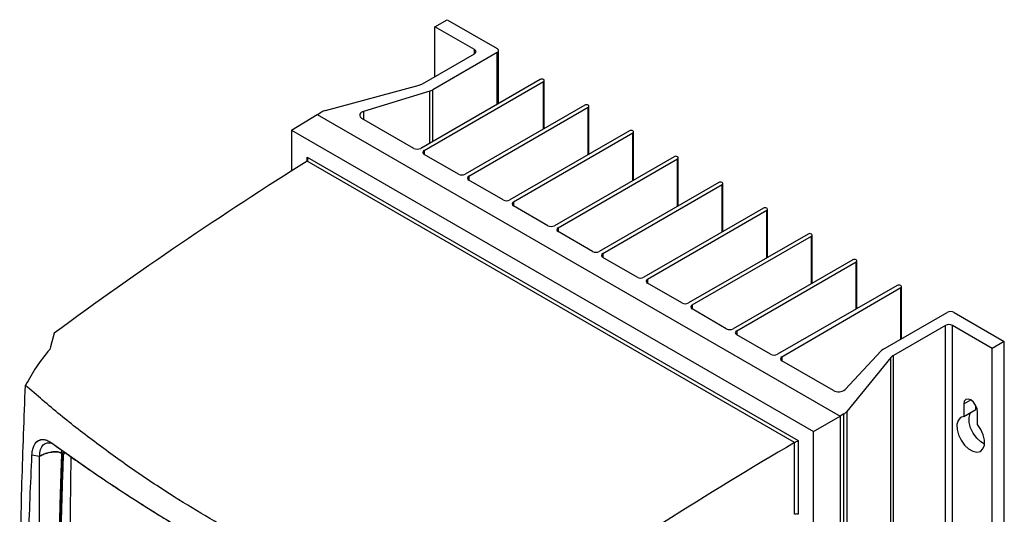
# Model space of a CAD drawing. Header units: millimetres. Extents: x -0.387 to 0.594, y -0.166 to 0.447.
# Tile 109 of 109: x 0.373 to 0.574, y 0.346 to 0.447. Entities that reach past the tile are written whole.
import ezdxf

# ---------------------------------------------------------------- set-up
doc = ezdxf.new("R2010")
doc.units = ezdxf.units.MM
doc.layers.add('FORMAT', color=7, linetype='Continuous')

msp = doc.modelspace()

# ---------------------------------------------------------------- linework, layer by layer
at = {"layer": 'FORMAT', "color": 7, "linetype": 'Continuous', "lineweight": 25}
for p, q in [((0.457665, 0.445766), (0.46014, 0.447194)), ((0.46014, 0.447194), (0.470393, 0.441275)), ((0.465778, 0.441082), (0.457665, 0.445766)), ((0.457665, 0.435561), (0.457665, 0.445766)), ((0.465778, 0.440245), (0.465778, 0.441082)), ((0.470686, 0.430102), (0.470686, 0.440867)), ((0.455157, 0.434113), (0.465778, 0.440245)), ((0.470393, 0.440459), (0.45722, 0.432854)), ((0.470393, 0.429933), (0.470393, 0.440459)), ((0.479154, 0.434991), (0.45476, 0.420909)), ((0.455467, 0.4205), (0.479861, 0.434583)), ((0.479861, 0.424867), (0.479861, 0.434583)), ((0.480007, 0.424952), (0.480007, 0.434787)), ((0.435307, 0.428631), (0.454435, 0.433806)), ((0.456639, 0.432593), (0.443093, 0.428407)), ((0.456639, 0.421993), (0.456639, 0.432593)), ((0.45722, 0.422328), (0.45722, 0.432854)), ((0.488276, 0.429725), (0.463882, 0.415643)), ((0.464589, 0.415235), (0.488983, 0.429317)), ((0.488983, 0.419602), (0.488983, 0.429317)), ((0.489129, 0.419686), (0.489129, 0.429521)), ((0.428381, 0.424637), (0.433592, 0.427858)), ((0.433592, 0.427858), (0.540424, 0.366183)), ((0.433653, 0.427823), (0.434459, 0.428288)), ((0.453346, 0.420909), (0.44274, 0.427031)), ((0.443093, 0.428407), (0.443093, 0.426828)), ((0.428381, 0.424637), (0.535028, 0.363068)), ((0.428381, 0.424637), (0.428381, 0.416275)), ((0.497397, 0.424459), (0.473004, 0.410377)), ((0.473711, 0.409969), (0.498104, 0.424051)), ((0.498104, 0.414336), (0.498104, 0.424051)), ((0.498251, 0.41442), (0.498251, 0.424255)), ((0.455467, 0.4205), (0.455467, 0.419684)), ((0.431569, 0.419099), (0.53184, 0.361212)), ((0.431569, 0.418283), (0.431569, 0.419099)), ((0.462468, 0.415643), (0.455467, 0.419684)), ((0.506519, 0.419193), (0.482125, 0.405111)), ((0.482832, 0.404703), (0.507226, 0.418785)), ((0.507226, 0.40907), (0.507226, 0.418785)), ((0.507372, 0.409154), (0.507372, 0.418989)), ((0.431578, 0.418288), (0.431576, 0.418286)), ((0.531141, 0.360809), (0.431578, 0.418288)), ((0.464589, 0.415235), (0.464589, 0.414418)), ((0.471589, 0.410377), (0.464589, 0.414418)), ((0.515641, 0.413927), (0.491247, 0.399845)), ((0.491954, 0.399437), (0.516348, 0.413519)), ((0.516348, 0.403804), (0.516348, 0.413519)), ((0.516494, 0.403889), (0.516494, 0.413723)), ((0.473711, 0.409969), (0.473711, 0.409152)), ((0.480711, 0.405111), (0.473711, 0.409152)), ((0.524762, 0.408662), (0.500369, 0.39458)), ((0.525616, 0.398623), (0.525616, 0.408458)), ((0.501076, 0.394171), (0.525469, 0.408253)), ((0.525469, 0.398538), (0.525469, 0.408253)), ((0.482832, 0.404703), (0.482832, 0.403887)), ((0.489833, 0.399845), (0.482832, 0.403887)), ((0.533884, 0.403396), (0.50949, 0.389314)), ((0.510197, 0.388905), (0.534591, 0.402988)), ((0.534591, 0.393272), (0.534591, 0.402988)), ((0.534738, 0.393357), (0.534738, 0.403192)), ((0.491954, 0.399437), (0.491954, 0.398621)), ((0.498954, 0.39458), (0.491954, 0.398621)), ((0.543006, 0.39813), (0.518612, 0.384048)), ((0.519319, 0.38364), (0.543713, 0.397722)), ((0.543713, 0.388042), (0.543713, 0.397722)), ((0.543859, 0.388126), (0.543859, 0.397926)), ((0.501076, 0.394171), (0.501076, 0.393355)), ((0.508076, 0.389314), (0.501076, 0.393355)), ((0.552127, 0.392866), (0.527645, 0.37883)), ((0.528525, 0.378323), (0.552837, 0.392456)), ((0.552836, 0.392863), (0.552833, 0.392865)), ((0.552837, 0.38192), (0.552837, 0.392456)), ((0.552982, 0.382004), (0.552982, 0.392659)), ((0.510197, 0.388905), (0.510197, 0.388089)), ((0.517198, 0.384048), (0.510197, 0.388089)), ((0.549142, 0.379787), (0.562315, 0.387391)), ((0.563729, 0.387391), (0.573982, 0.381472)), ((0.561961, 0.384738), (0.551321, 0.378596)), ((0.561961, 0.195301), (0.561961, 0.384738)), ((0.571507, 0.380044), (0.563375, 0.384738)), ((0.563375, 0.195301), (0.563375, 0.384738)), ((0.379898, 0.383146), (0.379135, 0.380389)), ((0.519319, 0.38364), (0.519319, 0.382823)), ((0.526233, 0.378832), (0.519319, 0.382823)), ((0.379135, 0.380389), (0.378986, 0.379847)), ((0.573982, 0.381472), (0.571507, 0.380044)), ((0.573982, 0.192035), (0.573982, 0.381472)), ((0.528525, 0.378323), (0.528525, 0.377509)), ((0.541444, 0.371627), (0.54884, 0.379564)), ((0.550789, 0.378179), (0.541825, 0.367137)), ((0.550789, 0.188742), (0.550789, 0.378179)), ((0.551321, 0.189159), (0.551321, 0.378596)), ((0.571507, 0.190606), (0.571507, 0.380044)), ((0.539063, 0.371425), (0.528527, 0.377508)), ((0.565709, 0.368693), (0.567123, 0.36951)), ((0.565709, 0.368693), (0.565709, 0.366133)), ((0.568184, 0.367561), (0.568184, 0.368344)), ((0.535028, 0.363068), (0.540424, 0.366183)), ((0.54123, 0.366648), (0.540424, 0.366183)), ((0.540424, 0.366183), (0.540424, 0.176674)), ((0.54123, 0.17721), (0.54123, 0.366648)), ((0.541825, 0.367137), (0.541825, 0.1777)), ((0.565709, 0.366133), (0.568184, 0.367561)), ((0.568537, 0.3645), (0.568537, 0.36706)), ((0.535028, 0.344069), (0.535028, 0.363068)), ((0.378876, 0.361052), (0.378864, 0.361058)), ((0.379015, 0.36097), (0.379362, 0.360738)), ((0.379362, 0.360738), (0.389021, 0.35395)), ((0.531139, 0.360807), (0.531141, 0.360809)), ((0.531139, 0.346142), (0.531139, 0.360807)), ((0.53184, 0.361212), (0.53184, 0.346138)), ((0.376901, 0.357966), (0.375354, 0.35825)), ((0.376901, 0.357966), (0.375354, 0.35825)), ((0.38141, 0.358687), (0.381427, 0.359237)), ((0.38141, 0.358687), (0.381447, 0.359223)), ((0.381699, 0.358445), (0.381716, 0.359033)), ((0.38175, 0.358393), (0.381771, 0.358994)), ((0.382237, 0.358664), (0.38175, 0.358393)), ((0.376901, 0.294369), (0.376901, 0.357966)), ((0.38332, 0.3579), (0.382344, 0.296038))]:
    msp.add_line(p, q, dxfattribs=at)
at = {"layer": 'FORMAT', "color": 7, "linetype": 'Continuous', "lineweight": 25, "flags": 128}
for points in [[(0.568537, 0.36706), (0.568429, 0.367747), (0.568123, 0.368454), (0.567664, 0.369073), (0.567123, 0.36951), (0.566582, 0.369698), (0.566123, 0.369609), (0.565816, 0.369256), (0.565709, 0.368693)], [(0.565709, 0.366133), (0.565033, 0.365895), (0.564553, 0.365336), (0.564316, 0.364509), (0.564343, 0.363492), (0.564631, 0.362381), (0.565154, 0.361279), (0.565862, 0.360292), (0.566689, 0.359511), (0.567557, 0.35901), (0.568384, 0.358836), (0.569092, 0.359006), (0.569615, 0.359504), (0.569903, 0.360282), (0.56993, 0.361268), (0.569692, 0.362369), (0.569213, 0.363481), (0.568537, 0.3645)], [(0.569931, 0.36048), (0.569164, 0.360939), (0.568337, 0.36172), (0.567629, 0.362708), (0.567106, 0.36381), (0.566818, 0.364921), (0.566791, 0.365938), (0.567028, 0.366765), (0.567149, 0.366964)]]:
    msp.add_lwpolyline(points, dxfattribs=at)
at = {"layer": 'FORMAT', "color": 7, "linetype": 'Continuous', "lineweight": 25}
for centre, radius, start, end in [((0.46562, 0.440663), 0.0004476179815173, 290.78317, 69.215025), ((0.470238, 0.440867), 0.0004366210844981, 290.784114, 69.220879), ((0.479507, 0.434308), 0.0007685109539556, 62.609672, 117.390328), ((0.479784, 0.434787), 0.0002183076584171, 290.783421, 69.216579), ((0.453447, 0.437128), 0.0034659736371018, 286.554389, 299.55548), ((0.455559, 0.435767), 0.0033528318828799, 288.790155, 299.686704), ((0.436209, 0.425185), 0.0035625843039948, 104.668827, 119.429257), ((0.488629, 0.429043), 0.000768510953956, 62.609672, 117.390328), ((0.488905, 0.429521), 0.0002183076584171, 290.783421, 69.216579), ((0.443066, 0.427681), 0.0007267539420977, 87.896451, 243.338902), ((0.497751, 0.423777), 0.0007685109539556, 62.609672, 117.390328), ((0.498027, 0.424255), 0.0002183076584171, 290.783421, 69.216579), ((0.454053, 0.422273), 0.0015370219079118, 242.609672, 297.390328), ((0.455622, 0.420092), 0.0004366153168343, 110.783421, 249.216579), ((0.506872, 0.418511), 0.0007685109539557, 62.609672, 117.390328), ((0.507149, 0.418989), 0.0002183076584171, 290.783421, 69.216579), ((0.463175, 0.417008), 0.0015370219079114, 242.609672, 297.390328), ((0.464744, 0.414826), 0.0004366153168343, 110.783421, 249.216579), ((0.515994, 0.413245), 0.0007685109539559, 62.609672, 117.390328), ((0.51627, 0.413723), 0.0002183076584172, 290.783421, 69.216579), ((0.472297, 0.411742), 0.001537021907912, 242.609672, 297.390328), ((0.473866, 0.409561), 0.0004366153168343, 110.783421, 249.216579), ((0.525116, 0.407979), 0.0007685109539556, 62.609672, 117.390328), ((0.525392, 0.408458), 0.0002183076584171, 290.783421, 69.216579), ((0.481418, 0.406476), 0.0015370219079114, 242.609672, 297.390328), ((0.482987, 0.404295), 0.0004366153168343, 110.783421, 249.216579), ((0.534238, 0.402713), 0.000768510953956, 62.609672, 117.390328), ((0.534514, 0.403192), 0.0002183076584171, 290.783421, 69.216579), ((0.49054, 0.40121), 0.0015370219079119, 242.609672, 297.390328), ((0.492109, 0.399029), 0.0004366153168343, 110.783421, 249.216579), ((0.543359, 0.397448), 0.0007685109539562, 62.609672, 117.390328), ((0.543635, 0.397926), 0.0002183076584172, 290.783421, 69.216579), ((0.499662, 0.395944), 0.0015370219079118, 242.609672, 297.390328), ((0.501231, 0.393763), 0.0004366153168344, 110.783421, 249.216579), ((0.55248, 0.392182), 0.0007689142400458, 62.619355, 117.265187), ((0.552758, 0.392659), 0.000218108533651, 291.081952, 69.264495), ((0.508783, 0.390678), 0.0015370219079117, 242.609672, 297.390328), ((0.510352, 0.388497), 0.0004366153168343, 110.783421, 249.216579), ((0.563022, 0.386027), 0.001537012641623, 62.608243, 117.390439), ((0.562668, 0.383373), 0.0015369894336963, 62.607964, 117.394019), ((0.517905, 0.385413), 0.0015370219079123, 242.609672, 297.390328), ((0.519474, 0.383231), 0.0004366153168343, 110.783421, 249.216579), ((0.52694, 0.380197), 0.0015378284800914, 242.619355, 297.265187), ((0.528682, 0.377915), 0.000436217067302, 111.081952, 249.264495), ((0.549906, 0.378438), 0.0015502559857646, 119.549893, 133.464134), ((0.552409, 0.376658), 0.0022222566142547, 119.308732, 136.810347), ((0.540102, 0.373312), 0.0021536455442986, 241.144381, 308.554974), ((0.540193, 0.368515), 0.0021357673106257, 299.050372, 319.84149), ((0.531486, 0.345454), 0.0007704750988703, 62.655818, 116.765566)]:
    msp.add_arc(centre, radius, start, end, dxfattribs=at)
for centre, major_axis, ratio, start_param, end_param in [((0.431216, 0.418895), (-0.0003535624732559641, 0.0006123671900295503), 0.57734, 3.165720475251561, 4.712343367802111), ((0.445295, -0.24028), (0.3978621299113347, 0.7134371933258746), 0.56723, 0.801076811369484, 0.8923927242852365), ((0.545346, -0.298041), (0.4192532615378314, 0.701082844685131), 0.58738, 0.8185414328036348, 0.9098573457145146), ((0.531486, 0.361008), (0.0004999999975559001, 0.0002886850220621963), 7.9e-05, 3.951138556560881, 5.497761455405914)]:
    msp.add_ellipse(centre, major_axis=major_axis, ratio=ratio, start_param=start_param, end_param=end_param, dxfattribs=at)
for points, knots in [([(0.3789855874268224, 0.3798469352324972), (0.3780383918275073, 0.3786624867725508), (0.3761359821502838, 0.3762835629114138), (0.3747290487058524, 0.3737616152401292), (0.3740226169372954, 0.3724953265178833)], [0, 0, 0, 0, 0.4978925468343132, 1, 1, 1, 1]), ([(0.3733230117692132, 0.2877088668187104), (0.3732284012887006, 0.2914287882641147), (0.3730391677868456, 0.2988691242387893), (0.3728461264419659, 0.313871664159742), (0.3728714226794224, 0.3317333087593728), (0.3732495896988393, 0.3525345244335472), (0.3737648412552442, 0.3658407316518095), (0.3740225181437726, 0.3724951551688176)], [0, 0, 0, 0, 0.1343739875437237, 0.2687657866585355, 0.537670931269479, 0.7687896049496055, 1, 1, 1, 1]), ([(0.46188908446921, 0.3217689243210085), (0.4572370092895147, 0.3235385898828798), (0.45025561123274, 0.3261943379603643), (0.4412901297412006, 0.3300715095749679), (0.4341957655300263, 0.3333179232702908), (0.4267926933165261, 0.3369496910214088), (0.4191231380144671, 0.3409992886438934), (0.411670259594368, 0.3452337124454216), (0.404044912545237, 0.349893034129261), (0.3963060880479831, 0.3550041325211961), (0.3885189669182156, 0.3606056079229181), (0.3810439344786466, 0.3664189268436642), (0.3763638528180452, 0.3704689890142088), (0.374022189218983, 0.3724954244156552)], [0, 0, 0, 0, 0.1362650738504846, 0.2044938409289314, 0.2728141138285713, 0.3562397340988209, 0.4397506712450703, 0.5235200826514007, 0.6073763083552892, 0.7051890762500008, 0.803139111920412, 0.9015012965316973, 1, 1, 1, 1]), ([(0.3753536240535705, 0.3582500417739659), (0.3753826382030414, 0.3585753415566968), (0.3754416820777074, 0.3592373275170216), (0.375760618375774, 0.3602755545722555), (0.3763789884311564, 0.3612118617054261), (0.3771057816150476, 0.3613685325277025), (0.3774621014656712, 0.3614453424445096)], [0, 0, 0, 0, 0.1762931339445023, 0.3587570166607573, 0.6856222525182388, 0.9999999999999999, 0.9999999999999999, 0.9999999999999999, 0.9999999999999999]), ([(0.3753536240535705, 0.3582500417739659), (0.3753825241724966, 0.3585753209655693), (0.3754413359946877, 0.3592372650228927), (0.3756851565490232, 0.3600256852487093), (0.3760095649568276, 0.3606564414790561), (0.3762911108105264, 0.3609224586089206), (0.3764300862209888, 0.3610537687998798)], [0, 0, 0, 0, 0.2599938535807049, 0.5290882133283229, 0.7675506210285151, 1, 1, 1, 1]), ([(0.3764149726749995, 0.3610477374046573), (0.3767264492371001, 0.3612325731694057), (0.3770544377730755, 0.3614272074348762), (0.3774425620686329, 0.3614444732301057), (0.3774621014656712, 0.3614453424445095)], [0, 0, 0, 0, 0.949656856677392, 1, 1, 1, 1]), ([(0.3769004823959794, 0.3579659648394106), (0.3769456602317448, 0.3584672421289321), (0.3770350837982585, 0.3594594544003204), (0.3776200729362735, 0.3604115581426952), (0.3784201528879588, 0.3608388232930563), (0.3790495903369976, 0.3607707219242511), (0.379345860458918, 0.3607386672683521)], [0, 0, 0, 0, 0.262523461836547, 0.5196305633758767, 0.7738947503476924, 1, 1, 1, 1]), ([(0.3769004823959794, 0.3579659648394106), (0.3769456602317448, 0.3584672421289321), (0.3770350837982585, 0.3594594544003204), (0.3776200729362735, 0.3604115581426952), (0.3784201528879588, 0.3608388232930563), (0.3790495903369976, 0.3607707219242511), (0.379345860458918, 0.3607386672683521)], [0, 0, 0, 0, 0.262523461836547, 0.5196305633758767, 0.7738947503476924, 1, 1, 1, 1]), ([(0.3774621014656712, 0.3614453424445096), (0.3777086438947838, 0.3614329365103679), (0.378202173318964, 0.3614081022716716), (0.3787438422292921, 0.3611160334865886), (0.3790149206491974, 0.3609698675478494)], [0, 0, 0, 0, 0.4995496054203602, 1, 1, 1, 1]), ([(0.3774621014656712, 0.3614453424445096), (0.3777086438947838, 0.3614329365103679), (0.378202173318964, 0.3614081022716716), (0.3787438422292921, 0.3611160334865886), (0.3790149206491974, 0.3609698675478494)], [0, 0, 0, 0, 0.4995496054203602, 1, 1, 1, 1]), ([(0.3790149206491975, 0.3609698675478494), (0.3792183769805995, 0.3608295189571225), (0.3796256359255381, 0.3605485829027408), (0.380444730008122, 0.3599404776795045), (0.3822835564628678, 0.3586221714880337), (0.3851819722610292, 0.3565673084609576), (0.38774126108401, 0.3548227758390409), (0.3890211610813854, 0.3539503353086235)], [0, 0, 0, 0, 0.0630680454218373, 0.1262434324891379, 0.2525882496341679, 0.6262194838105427, 1, 1, 1, 1]), ([(0.3790149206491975, 0.3609698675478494), (0.3792183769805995, 0.3608295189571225), (0.3796256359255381, 0.3605485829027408), (0.380444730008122, 0.3599404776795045), (0.3822835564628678, 0.3586221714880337), (0.3851819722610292, 0.3565673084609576), (0.38774126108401, 0.3548227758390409), (0.3890211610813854, 0.3539503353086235)], [0, 0, 0, 0, 0.0630680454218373, 0.1262434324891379, 0.2525882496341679, 0.6262194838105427, 1, 1, 1, 1]), ([(0.3748373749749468, 0.286497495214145), (0.3748206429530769, 0.2869897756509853), (0.3746068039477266, 0.2932812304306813), (0.3743310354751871, 0.3054057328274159), (0.3742914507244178, 0.3229364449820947), (0.3745872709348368, 0.3405459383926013), (0.375098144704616, 0.3523480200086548), (0.3753536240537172, 0.3582500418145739)], [0, 0, 0, 0, 0.0207649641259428, 0.2653809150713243, 0.5100716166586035, 0.7549950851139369, 1, 1, 1, 1]), ([(0.3814104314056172, 0.3586873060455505), (0.3812346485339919, 0.358755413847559), (0.3808821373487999, 0.3588919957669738), (0.3802427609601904, 0.3589512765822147), (0.37960551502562, 0.3589191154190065), (0.3787875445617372, 0.358774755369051), (0.3778471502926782, 0.3584671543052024), (0.3772159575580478, 0.3581329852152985), (0.3769004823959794, 0.3579659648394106)], [0, 0, 0, 0, 0.1243322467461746, 0.2493332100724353, 0.3745260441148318, 0.5005391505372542, 0.7503654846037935, 1, 1, 1, 1]), ([(0.3814104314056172, 0.3586873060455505), (0.381234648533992, 0.358755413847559), (0.3808821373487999, 0.3588919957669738), (0.3802427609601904, 0.3589512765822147), (0.37960551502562, 0.3589191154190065), (0.3787875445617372, 0.358774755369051), (0.3778471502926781, 0.3584671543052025), (0.3772159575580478, 0.3581329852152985), (0.3769004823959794, 0.3579659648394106)], [0, 0, 0, 0, 0.1243322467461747, 0.2493332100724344, 0.374526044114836, 0.5005391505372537, 0.7503654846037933, 1, 1, 1, 1]), ([(0.3814059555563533, 0.3585815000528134), (0.3812348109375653, 0.3586500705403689), (0.3808843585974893, 0.3587904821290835), (0.380156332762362, 0.358875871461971), (0.3791707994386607, 0.3588138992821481), (0.3781292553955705, 0.3585460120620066), (0.3775057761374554, 0.3582450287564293), (0.3772346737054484, 0.358114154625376)], [0, 0, 0, 0, 0.1331141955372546, 0.2725775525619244, 0.4667946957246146, 0.7681506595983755, 1, 1, 1, 1]), ([(0.3814059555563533, 0.3585815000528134), (0.3813608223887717, 0.3573521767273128), (0.3812747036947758, 0.3550065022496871), (0.3811590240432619, 0.3514929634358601), (0.3810054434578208, 0.3464422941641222), (0.3807813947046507, 0.3375729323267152), (0.3805719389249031, 0.3239543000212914), (0.3805596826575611, 0.3118526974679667), (0.3806306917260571, 0.3033595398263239), (0.3806737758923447, 0.3000280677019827), (0.3807080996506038, 0.2973211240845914), (0.3807607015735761, 0.2952855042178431), (0.3807369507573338, 0.2937049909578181), (0.3809904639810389, 0.2922639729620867), (0.3812392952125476, 0.291516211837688), (0.3813636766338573, 0.291142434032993)], [0, 0, 0, 0, 0.0540864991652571, 0.1032025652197, 0.1549548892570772, 0.2771203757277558, 0.4959762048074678, 0.7613815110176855, 0.8203182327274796, 0.8794647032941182, 0.9120011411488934, 0.9432077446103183, 0.9711687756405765, 0.9855883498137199, 1, 1, 1, 1]), ([(0.3810398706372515, 0.2937164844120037), (0.3809273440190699, 0.3043749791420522), (0.3807517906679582, 0.3210033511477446), (0.3811300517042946, 0.3405938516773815), (0.3814201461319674, 0.3505713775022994), (0.3815715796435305, 0.3549769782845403), (0.381641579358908, 0.3569179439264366), (0.3816770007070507, 0.3578524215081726), (0.3816919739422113, 0.3582633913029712), (0.3816985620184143, 0.3584442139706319)], [0, 0, 0, 0, 0.4998351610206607, 0.7797953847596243, 0.9030815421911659, 0.9573511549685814, 0.9812338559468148, 0.9917430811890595, 1, 1, 1, 1]), ([(0.3817496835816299, 0.3583929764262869), (0.3817127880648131, 0.3573377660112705), (0.381600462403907, 0.354125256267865), (0.3813500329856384, 0.3466048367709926), (0.3811422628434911, 0.3380258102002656), (0.3809683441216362, 0.3273496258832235), (0.3809012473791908, 0.3188489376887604), (0.380905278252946, 0.3103892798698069), (0.3809429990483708, 0.3043239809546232), (0.381000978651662, 0.2991868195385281), (0.3810504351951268, 0.2961603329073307), (0.3810698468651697, 0.2949724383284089)], [0, 0, 0, 0, 0.0492403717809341, 0.1499086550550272, 0.3512484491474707, 0.4519167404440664, 0.6532565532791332, 0.7539248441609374, 0.8545931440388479, 0.9429278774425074, 0.9999999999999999, 0.9999999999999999, 0.9999999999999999, 0.9999999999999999]), ([(0.3814104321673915, 0.3586873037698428), (0.3814096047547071, 0.358669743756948), (0.3814079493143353, 0.3586346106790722), (0.3814066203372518, 0.3585992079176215), (0.3814059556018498, 0.3585814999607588)], [0, 0, 0, 0, 0.4998142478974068, 1, 1, 1, 1]), ([(0.3816992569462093, 0.3584448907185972), (0.3816511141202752, 0.3584853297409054), (0.3815548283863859, 0.358566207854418), (0.3814585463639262, 0.3586471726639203), (0.3814104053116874, 0.3586876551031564)], [0, 0, 0, 0, 0.4999995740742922, 1, 1, 1, 1]), ([(0.3890211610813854, 0.3539503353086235), (0.3893755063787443, 0.3537112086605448), (0.3902438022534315, 0.3531252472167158), (0.3918007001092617, 0.3520866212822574), (0.393356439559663, 0.351061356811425), (0.3947751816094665, 0.3501366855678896), (0.3959155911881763, 0.3493989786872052), (0.3971556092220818, 0.3486033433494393), (0.3984971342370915, 0.3477500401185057), (0.3999421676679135, 0.3468393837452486), (0.4014926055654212, 0.3458717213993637), (0.4049373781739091, 0.3437444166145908), (0.4104529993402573, 0.3404206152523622), (0.4156206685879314, 0.3374791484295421), (0.4182660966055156, 0.3359733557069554)], [0, 0, 0, 0, 0.0391791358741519, 0.0960054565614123, 0.1704889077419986, 0.207821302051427, 0.2484044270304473, 0.2922424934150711, 0.3393402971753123, 0.3896995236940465, 0.4433195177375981, 0.5001982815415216, 0.7441420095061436, 1, 1, 1, 1]), ([(0.3890211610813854, 0.3539503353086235), (0.3913152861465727, 0.3524206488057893), (0.395896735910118, 0.3493658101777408), (0.403114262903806, 0.3448426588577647), (0.410536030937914, 0.3403715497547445), (0.4156919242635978, 0.3374379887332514), (0.4182660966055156, 0.3359733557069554)], [0, 0, 0, 0, 0.2511094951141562, 0.5014746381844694, 0.7511022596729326, 1, 1, 1, 1])]:
    msp.add_open_spline(points, degree=3, knots=knots, dxfattribs=at)

doc.saveas('drawing.dxf')
